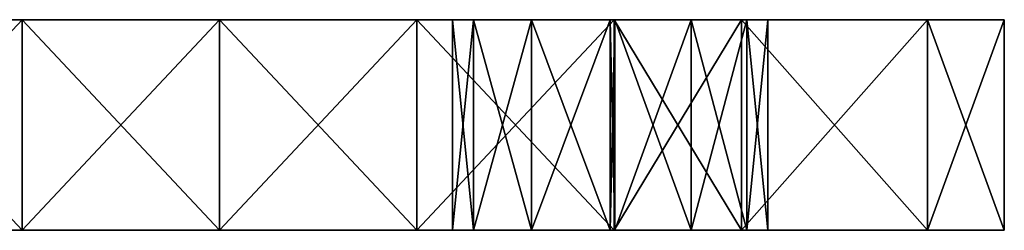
# Model space of a CAD drawing. Extents: x -90 to 138, y -992 to 8.
# Tile 24 of 24: x 53 to 90, y 0 to 8. Entities that reach past the tile are written whole.
import ezdxf

# ---------------------------------------------------------------- set-up
doc = ezdxf.new("R2010")
doc.units = 0
doc.header["$LTSCALE"] = 65.185185
for name, color, linetype in [('1', 7, 'CONTINUOUS'), ('10', 7, 'CONTINUOUS'), ('13', 7, 'CONTINUOUS'), ('14', 7, 'CONTINUOUS'), ('15', 7, 'CONTINUOUS'), ('16', 7, 'CONTINUOUS'), ('2', 7, 'CONTINUOUS'), ('6', 7, 'CONTINUOUS'), ('7', 7, 'CONTINUOUS'), ('8', 7, 'CONTINUOUS'), ('9', 7, 'CONTINUOUS')]:
    doc.layers.add(name, color=color, linetype=linetype)

msp = doc.modelspace()

# ---------------------------------------------------------------- linework, layer by layer
at = {"layer": '1', "linetype": 'CONTINUOUS'}
for points in [[(45.12, 0, 90), (45.12, 0, 76.908), (52.627, 0, 90), (45.12, 0, 90)], [(45.12, 0, 76.908), (45.12, 0, 63.816), (60.135, 0, 76.154), (45.12, 0, 76.908)], [(52.627, 0, 90), (45.12, 0, 76.908), (60.135, 0, 90), (52.627, 0, 90)], [(60.135, 0, 90), (45.12, 0, 76.908), (60.135, 0, 76.154), (60.135, 0, 90)], [(45.12, 0, 63.816), (45.12, 0, 50.724), (60.135, 0, 62.308), (45.12, 0, 63.816)], [(60.135, 0, 76.154), (45.12, 0, 63.816), (60.135, 0, 62.308), (60.135, 0, 76.154)], [(45.12, 0, 50.724), (45.12, 0, 37.632), (60.135, 0, 48.462), (45.12, 0, 50.724)], [(60.135, 0, 62.308), (45.12, 0, 50.724), (60.135, 0, 48.462), (60.135, 0, 62.308)], [(45.12, 0, 37.632), (45.12, 0, 24.54), (60.135, 0, 34.615), (45.12, 0, 37.632)], [(60.135, 0, 48.462), (45.12, 0, 37.632), (60.135, 0, 34.615), (60.135, 0, 48.462)], [(45.12, 0, 24.54), (45.12, 0, 11.449), (60.135, 0, 20.769), (45.12, 0, 24.54)], [(60.135, 0, 34.615), (45.12, 0, 24.54), (60.135, 0, 20.769), (60.135, 0, 34.615)], [(60.135, 0, 20.769), (45.12, 0, 11.449), (49.497, 0, 7.071), (60.135, 0, 20.769)], [(60.135, 0, -20.769), (60.135, 0, -6.923), (45.12, 0, -11.449), (60.135, 0, -20.769)], [(45.12, 0, -11.449), (60.135, 0, -6.923), (49.497, 0, -7.071), (45.12, 0, -11.449)], [(60.135, 0, -34.615), (60.135, 0, -20.769), (45.12, 0, -24.54), (60.135, 0, -34.615)], [(45.12, 0, -24.54), (60.135, 0, -20.769), (45.12, 0, -11.449), (45.12, 0, -24.54)], [(60.135, 0, -48.462), (60.135, 0, -34.615), (45.12, 0, -37.632), (60.135, 0, -48.462)], [(45.12, 0, -37.632), (60.135, 0, -34.615), (45.12, 0, -24.54), (45.12, 0, -37.632)], [(60.135, 0, -62.308), (60.135, 0, -48.462), (45.12, 0, -50.724), (60.135, 0, -62.308)], [(45.12, 0, -50.724), (60.135, 0, -48.462), (45.12, 0, -37.632), (45.12, 0, -50.724)], [(60.135, 0, -76.154), (60.135, 0, -62.308), (45.12, 0, -63.816), (60.135, 0, -76.154)], [(45.12, 0, -63.816), (60.135, 0, -62.308), (45.12, 0, -50.724), (45.12, 0, -63.816)], [(52.627, 0, -90), (60.135, 0, -76.154), (45.12, 0, -90), (52.627, 0, -90)], [(45.12, 0, -90), (60.135, 0, -76.154), (45.12, 0, -76.908), (45.12, 0, -90)], [(45.12, 0, -76.908), (60.135, 0, -76.154), (45.12, 0, -63.816), (45.12, 0, -76.908)], [(60.135, 0, 6.923), (60.135, 0, 20.769), (49.497, 0, 7.071), (60.135, 0, 6.923)], [(52.426, 0), (60.135, 0, 6.923), (49.497, 0, 7.071), (52.426, 0)], [(49.497, 0, -7.071), (60.135, 0, -6.923), (52.426, 0), (49.497, 0, -7.071)], [(60.135, 0, -6.923), (60.135, 0, 6.923), (52.426, 0), (60.135, 0, -6.923)], [(60.135, 0, -90), (60.135, 0, -76.154), (52.627, 0, -90), (60.135, 0, -90)], [(60.135, 0, 90), (60.135, 0, 76.154), (67.642, 0, 90), (60.135, 0, 90)], [(60.135, 0, 76.154), (60.135, 0, 62.308), (69, 0, 75), (60.135, 0, 76.154)], [(67.642, 0, 90), (60.135, 0, 76.154), (75.15, 0, 90), (67.642, 0, 90)], [(75.15, 0, 90), (60.135, 0, 76.154), (72, 0, 80.196), (75.15, 0, 90)], [(72, 0, 80.196), (60.135, 0, 76.154), (69.804, 0, 78), (72, 0, 80.196)], [(69.804, 0, 78), (60.135, 0, 76.154), (69, 0, 75), (69.804, 0, 78)], [(60.135, 0, 62.308), (60.135, 0, 48.462), (75.15, 0, 55.269), (60.135, 0, 62.308)], [(69, 0, 75), (60.135, 0, 62.308), (69.804, 0, 72), (69, 0, 75)], [(69.804, 0, 72), (60.135, 0, 62.308), (72, 0, 69.804), (69.804, 0, 72)], [(72, 0, 69.804), (60.135, 0, 62.308), (75, 0, 69), (72, 0, 69.804)], [(75, 0, 69), (60.135, 0, 62.308), (75.15, 0, 55.269), (75, 0, 69)], [(60.135, 0, 48.462), (60.135, 0, 34.615), (75.15, 0, 41.452), (60.135, 0, 48.462)], [(75.15, 0, 55.269), (60.135, 0, 48.462), (75.15, 0, 41.452), (75.15, 0, 55.269)], [(60.135, 0, 34.615), (60.135, 0, 20.769), (75.15, 0, 27.635), (60.135, 0, 34.615)], [(75.15, 0, 41.452), (60.135, 0, 34.615), (75.15, 0, 27.635), (75.15, 0, 41.452)], [(60.135, 0, 20.769), (60.135, 0, 6.923), (75.15, 0, 13.817), (60.135, 0, 20.769)], [(75.15, 0, 27.635), (60.135, 0, 20.769), (75.15, 0, 13.817), (75.15, 0, 27.635)], [(60.135, 0, 6.923), (60.135, 0, -6.923), (75.15, 0), (60.135, 0, 6.923)], [(75.15, 0, 13.817), (60.135, 0, 6.923), (75.15, 0), (75.15, 0, 13.817)], [(60.135, 0, -6.923), (60.135, 0, -20.769), (75.15, 0, -13.817), (60.135, 0, -6.923)], [(75.15, 0), (60.135, 0, -6.923), (75.15, 0, -13.817), (75.15, 0)], [(60.135, 0, -20.769), (60.135, 0, -34.615), (75.15, 0, -27.635), (60.135, 0, -20.769)], [(75.15, 0, -13.817), (60.135, 0, -20.769), (75.15, 0, -27.635), (75.15, 0, -13.817)], [(60.135, 0, -34.615), (60.135, 0, -48.462), (75.15, 0, -41.452), (60.135, 0, -34.615)], [(75.15, 0, -27.635), (60.135, 0, -34.615), (75.15, 0, -41.452), (75.15, 0, -27.635)], [(60.135, 0, -48.462), (60.135, 0, -62.308), (75.15, 0, -55.269), (60.135, 0, -48.462)], [(75.15, 0, -41.452), (60.135, 0, -48.462), (75.15, 0, -55.269), (75.15, 0, -41.452)], [(60.135, 0, -62.308), (60.135, 0, -76.154), (72, 0, -69.804), (60.135, 0, -62.308)], [(75.15, 0, -55.269), (60.135, 0, -62.308), (75, 0, -69), (75.15, 0, -55.269)], [(75, 0, -69), (60.135, 0, -62.308), (72, 0, -69.804), (75, 0, -69)], [(60.135, 0, -76.154), (60.135, 0, -90), (69.804, 0, -78), (60.135, 0, -76.154)], [(72, 0, -69.804), (60.135, 0, -76.154), (69.804, 0, -72), (72, 0, -69.804)], [(69.804, 0, -72), (60.135, 0, -76.154), (69, 0, -75), (69.804, 0, -72)], [(69, 0, -75), (60.135, 0, -76.154), (69.804, 0, -78), (69, 0, -75)], [(69.804, 0, -78), (60.135, 0, -90), (72, 0, -80.196), (69.804, 0, -78)], [(72, 0, -80.196), (60.135, 0, -90), (75, 0, -81), (72, 0, -80.196)], [(75, 0, -81), (60.135, 0, -90), (75.183, 0, -80.997), (75, 0, -81)], [(75.183, 0, -80.997), (60.135, 0, -90), (67.642, 0, -90), (75.183, 0, -80.997)], [(75.15, 0, -90), (75.183, 0, -80.997), (67.642, 0, -90), (75.15, 0, -90)], [(75, 0, 81), (75.15, 0, 90), (72, 0, 80.196), (75, 0, 81)], [(75.183, 0, 80.997), (75.15, 0, 90), (75, 0, 81), (75.183, 0, 80.997)], [(75.183, 0, 69.003), (75, 0, 69), (75.15, 0, 55.269), (75.183, 0, 69.003)], [(75.183, 0, -69.003), (75.15, 0, -55.269), (75, 0, -69), (75.183, 0, -69.003)], [(75.15, 0, 90), (75.183, 0, 80.997), (80, 0, 90), (75.15, 0, 90)], [(75.183, 0, 69.003), (75.15, 0, 55.269), (90, 0, 65.455), (75.183, 0, 69.003)], [(75.15, 0, 55.269), (75.15, 0, 41.452), (90, 0, 50.909), (75.15, 0, 55.269)], [(90, 0, 65.455), (75.15, 0, 55.269), (90, 0, 50.909), (90, 0, 65.455)], [(75.15, 0, 41.452), (75.15, 0, 27.635), (90, 0, 36.364), (75.15, 0, 41.452)], [(90, 0, 50.909), (75.15, 0, 41.452), (90, 0, 36.364), (90, 0, 50.909)], [(75.15, 0, 27.635), (75.15, 0, 13.817), (90, 0, 21.818), (75.15, 0, 27.635)], [(90, 0, 36.364), (75.15, 0, 27.635), (90, 0, 21.818), (90, 0, 36.364)], [(75.15, 0, 13.817), (75.15, 0), (90, 0, 7.273), (75.15, 0, 13.817)], [(90, 0, 21.818), (75.15, 0, 13.817), (90, 0, 7.273), (90, 0, 21.818)], [(75.15, 0), (75.15, 0, -13.817), (90, 0, -7.273), (75.15, 0)], [(90, 0, 7.273), (75.15, 0), (90, 0, -7.273), (90, 0, 7.273)], [(75.15, 0, -13.817), (75.15, 0, -27.635), (90, 0, -21.818), (75.15, 0, -13.817)], [(90, 0, -7.273), (75.15, 0, -13.817), (90, 0, -21.818), (90, 0, -7.273)], [(75.15, 0, -27.635), (75.15, 0, -41.452), (90, 0, -36.364), (75.15, 0, -27.635)], [(90, 0, -21.818), (75.15, 0, -27.635), (90, 0, -36.364), (90, 0, -21.818)], [(75.15, 0, -41.452), (75.15, 0, -55.269), (90, 0, -50.909), (75.15, 0, -41.452)], [(90, 0, -36.364), (75.15, 0, -41.452), (90, 0, -50.909), (90, 0, -36.364)], [(75.15, 0, -55.269), (75.183, 0, -69.003), (90, 0, -65.455), (75.15, 0, -55.269)], [(90, 0, -50.909), (75.15, 0, -55.269), (90, 0, -65.455), (90, 0, -50.909)], [(75.183, 0, -80.997), (75.15, 0, -90), (87.071, 0, -87.071), (75.183, 0, -80.997)], [(87.071, 0, -87.071), (75.15, 0, -90), (80, 0, -90), (87.071, 0, -87.071)], [(80, 0, 90), (75.183, 0, 80.997), (87.071, 0, 87.071), (80, 0, 90)], [(87.071, 0, 87.071), (75.183, 0, 80.997), (78.078, 0, 80.15), (87.071, 0, 87.071)], [(75.183, 0, 69.003), (90, 0, 65.455), (78.078, 0, 69.85), (75.183, 0, 69.003)], [(90, 0, -65.455), (75.183, 0, -69.003), (78.078, 0, -69.85), (90, 0, -65.455)], [(90, 0, -80), (75.183, 0, -80.997), (87.071, 0, -87.071), (90, 0, -80)], [(75.183, 0, -80.997), (90, 0, -80), (78.078, 0, -80.15), (75.183, 0, -80.997)], [(90, 0, 80), (87.071, 0, 87.071), (78.078, 0, 80.15), (90, 0, 80)], [(90, 0, 65.455), (90, 0, 80), (78.078, 0, 69.85), (90, 0, 65.455)], [(78.078, 0, 69.85), (90, 0, 80), (80.196, 0, 72), (78.078, 0, 69.85)], [(80.196, 0, 78), (90, 0, 80), (78.078, 0, 80.15), (80.196, 0, 78)], [(80.196, 0, -72), (90, 0, -65.455), (78.078, 0, -69.85), (80.196, 0, -72)], [(78.078, 0, -80.15), (90, 0, -80), (80.196, 0, -78), (78.078, 0, -80.15)], [(80.196, 0, 72), (90, 0, 80), (81, 0, 75), (80.196, 0, 72)], [(81, 0, 75), (90, 0, 80), (80.196, 0, 78), (81, 0, 75)], [(90, 0, -80), (90, 0, -65.455), (80.196, 0, -78), (90, 0, -80)], [(80.196, 0, -78), (90, 0, -65.455), (81, 0, -75), (80.196, 0, -78)], [(81, 0, -75), (90, 0, -65.455), (80.196, 0, -72), (81, 0, -75)]]:
    msp.add_3dface(points, dxfattribs=at)
at = {"layer": '10', "linetype": 'CONTINUOUS'}
for points in [[(52.627, 0, -90), (45.12, 0, -90), (52.627, 8, -90), (52.627, 0, -90)], [(52.627, 8, -90), (45.12, 0, -90), (45.12, 8, -90), (52.627, 8, -90)], [(60.135, 0, -90), (52.627, 0, -90), (60.135, 8, -90), (60.135, 0, -90)], [(60.135, 8, -90), (52.627, 0, -90), (52.627, 8, -90), (60.135, 8, -90)], [(67.642, 0, -90), (60.135, 0, -90), (67.642, 8, -90), (67.642, 0, -90)], [(67.642, 8, -90), (60.135, 0, -90), (60.135, 8, -90), (67.642, 8, -90)], [(75.15, 0, -90), (67.642, 0, -90), (75.15, 8, -90), (75.15, 0, -90)], [(75.15, 8, -90), (67.642, 0, -90), (67.642, 8, -90), (75.15, 8, -90)], [(80, 0, -90), (75.15, 0, -90), (80, 8, -90), (80, 0, -90)], [(80, 8, -90), (75.15, 0, -90), (75.15, 8, -90), (80, 8, -90)]]:
    msp.add_3dface(points, dxfattribs=at)
at = {"layer": '13', "linetype": 'CONTINUOUS'}
for points in [[(75.183, 0, -69.003), (75, 0, -69), (75.183, 8, -69.003), (75.183, 0, -69.003)], [(75.183, 8, -69.003), (75, 0, -69), (75, 8, -69), (75.183, 8, -69.003)], [(75, 0, -81), (75.183, 0, -80.997), (75, 8, -81), (75, 0, -81)], [(75.183, 0, -80.997), (75.183, 8, -80.997), (75, 8, -81), (75.183, 0, -80.997)], [(78.078, 0, -69.85), (75.183, 0, -69.003), (78.078, 8, -69.85), (78.078, 0, -69.85)], [(75.183, 0, -69.003), (75.183, 8, -69.003), (78.078, 8, -69.85), (75.183, 0, -69.003)], [(75.183, 0, -80.997), (78.078, 0, -80.15), (75.183, 8, -80.997), (75.183, 0, -80.997)], [(78.078, 0, -80.15), (78.078, 8, -80.15), (75.183, 8, -80.997), (78.078, 0, -80.15)], [(78.078, 0, -80.15), (80.196, 0, -78), (78.078, 8, -80.15), (78.078, 0, -80.15)], [(80.196, 0, -78), (80.196, 8, -78), (78.078, 8, -80.15), (80.196, 0, -78)], [(80.196, 0, -72), (78.078, 0, -69.85), (80.196, 8, -72), (80.196, 0, -72)], [(78.078, 0, -69.85), (78.078, 8, -69.85), (80.196, 8, -72), (78.078, 0, -69.85)], [(80.196, 0, -78), (81, 0, -75), (80.196, 8, -78), (80.196, 0, -78)], [(81, 0, -75), (80.196, 0, -72), (81, 8, -75), (81, 0, -75)], [(81, 0, -75), (81, 8, -75), (80.196, 8, -78), (81, 0, -75)], [(80.196, 0, -72), (80.196, 8, -72), (81, 8, -75), (80.196, 0, -72)]]:
    msp.add_3dface(points, dxfattribs=at)
at = {"layer": '14', "linetype": 'CONTINUOUS'}
for points in [[(69.804, 0, -72), (69, 0, -75), (69.804, 8, -72), (69.804, 0, -72)], [(69, 0, -75), (69.804, 0, -78), (69, 8, -75), (69, 0, -75)], [(69, 0, -75), (69, 8, -75), (69.804, 8, -72), (69, 0, -75)], [(69.804, 0, -78), (69.804, 8, -78), (69, 8, -75), (69.804, 0, -78)], [(72, 0, -69.804), (69.804, 0, -72), (72, 8, -69.804), (72, 0, -69.804)], [(69.804, 0, -72), (69.804, 8, -72), (72, 8, -69.804), (69.804, 0, -72)], [(69.804, 0, -78), (72, 0, -80.196), (69.804, 8, -78), (69.804, 0, -78)], [(72, 0, -80.196), (72, 8, -80.196), (69.804, 8, -78), (72, 0, -80.196)], [(75, 0, -69), (72, 0, -69.804), (75, 8, -69), (75, 0, -69)], [(72, 0, -69.804), (72, 8, -69.804), (75, 8, -69), (72, 0, -69.804)], [(72, 0, -80.196), (75, 0, -81), (72, 8, -80.196), (72, 0, -80.196)], [(75, 0, -81), (75, 8, -81), (72, 8, -80.196), (75, 0, -81)]]:
    msp.add_3dface(points, dxfattribs=at)
at = {"layer": '15', "linetype": 'CONTINUOUS'}
for points in [[(69.804, 0, 78), (69, 0, 75), (69.804, 8, 78), (69.804, 0, 78)], [(69, 0, 75), (69.804, 0, 72), (69, 8, 75), (69, 0, 75)], [(69, 0, 75), (69, 8, 75), (69.804, 8, 78), (69, 0, 75)], [(69.804, 0, 72), (69.804, 8, 72), (69, 8, 75), (69.804, 0, 72)], [(72, 0, 80.196), (69.804, 0, 78), (72, 8, 80.196), (72, 0, 80.196)], [(69.804, 0, 78), (69.804, 8, 78), (72, 8, 80.196), (69.804, 0, 78)], [(69.804, 0, 72), (72, 0, 69.804), (69.804, 8, 72), (69.804, 0, 72)], [(72, 0, 69.804), (72, 8, 69.804), (69.804, 8, 72), (72, 0, 69.804)], [(75, 0, 81), (72, 0, 80.196), (75, 8, 81), (75, 0, 81)], [(72, 0, 80.196), (72, 8, 80.196), (75, 8, 81), (72, 0, 80.196)], [(72, 0, 69.804), (75, 0, 69), (72, 8, 69.804), (72, 0, 69.804)], [(75, 0, 69), (75, 8, 69), (72, 8, 69.804), (75, 0, 69)]]:
    msp.add_3dface(points, dxfattribs=at)
at = {"layer": '16', "linetype": 'CONTINUOUS'}
for points in [[(75.183, 0, 80.997), (75, 0, 81), (75.183, 8, 80.997), (75.183, 0, 80.997)], [(75.183, 8, 80.997), (75, 0, 81), (75, 8, 81), (75.183, 8, 80.997)], [(75, 0, 69), (75.183, 0, 69.003), (75, 8, 69), (75, 0, 69)], [(75.183, 0, 69.003), (75.183, 8, 69.003), (75, 8, 69), (75.183, 0, 69.003)], [(78.078, 0, 80.15), (75.183, 0, 80.997), (78.078, 8, 80.15), (78.078, 0, 80.15)], [(75.183, 0, 80.997), (75.183, 8, 80.997), (78.078, 8, 80.15), (75.183, 0, 80.997)], [(75.183, 0, 69.003), (78.078, 0, 69.85), (75.183, 8, 69.003), (75.183, 0, 69.003)], [(78.078, 0, 69.85), (78.078, 8, 69.85), (75.183, 8, 69.003), (78.078, 0, 69.85)], [(78.078, 0, 69.85), (80.196, 0, 72), (78.078, 8, 69.85), (78.078, 0, 69.85)], [(80.196, 0, 72), (80.196, 8, 72), (78.078, 8, 69.85), (80.196, 0, 72)], [(80.196, 0, 78), (78.078, 0, 80.15), (80.196, 8, 78), (80.196, 0, 78)], [(78.078, 0, 80.15), (78.078, 8, 80.15), (80.196, 8, 78), (78.078, 0, 80.15)], [(80.196, 0, 72), (81, 0, 75), (80.196, 8, 72), (80.196, 0, 72)], [(81, 0, 75), (80.196, 0, 78), (81, 8, 75), (81, 0, 75)], [(81, 0, 75), (81, 8, 75), (80.196, 8, 72), (81, 0, 75)], [(80.196, 0, 78), (80.196, 8, 78), (81, 8, 75), (80.196, 0, 78)]]:
    msp.add_3dface(points, dxfattribs=at)
at = {"layer": '2', "linetype": 'CONTINUOUS'}
for points in [[(60.135, 8, 76.154), (60.135, 8, 62.308), (45.12, 8, 76.154), (60.135, 8, 76.154)], [(52.627, 8, 90), (60.135, 8, 76.154), (45.12, 8, 90), (52.627, 8, 90)], [(45.12, 8, 90), (60.135, 8, 76.154), (45.12, 8, 76.154), (45.12, 8, 90)], [(60.135, 8, 62.308), (60.135, 8, 48.462), (45.12, 8, 62.308), (60.135, 8, 62.308)], [(45.12, 8, 76.154), (60.135, 8, 62.308), (45.12, 8, 62.308), (45.12, 8, 76.154)], [(60.135, 8, 48.462), (60.135, 8, 34.615), (45.12, 8, 48.462), (60.135, 8, 48.462)], [(45.12, 8, 62.308), (60.135, 8, 48.462), (45.12, 8, 48.462), (45.12, 8, 62.308)], [(60.135, 8, 34.615), (60.135, 8, 20.769), (45.12, 8, 34.615), (60.135, 8, 34.615)], [(45.12, 8, 48.462), (60.135, 8, 34.615), (45.12, 8, 34.615), (45.12, 8, 48.462)], [(60.135, 8, 20.769), (60.135, 8, 6.923), (45.12, 8, 20.769), (60.135, 8, 20.769)], [(45.12, 8, 34.615), (60.135, 8, 20.769), (45.12, 8, 20.769), (45.12, 8, 34.615)], [(60.135, 8, 6.923), (60.135, 8, -6.923), (45.12, 8, 6.923), (60.135, 8, 6.923)], [(45.12, 8, 20.769), (60.135, 8, 6.923), (45.12, 8, 6.923), (45.12, 8, 20.769)], [(60.135, 8, -6.923), (60.135, 8, -20.769), (45.12, 8, -6.923), (60.135, 8, -6.923)], [(45.12, 8, 6.923), (60.135, 8, -6.923), (45.12, 8, -6.923), (45.12, 8, 6.923)], [(60.135, 8, -20.769), (60.135, 8, -34.615), (45.12, 8, -20.769), (60.135, 8, -20.769)], [(45.12, 8, -6.923), (60.135, 8, -20.769), (45.12, 8, -20.769), (45.12, 8, -6.923)], [(60.135, 8, -34.615), (60.135, 8, -48.462), (45.12, 8, -34.615), (60.135, 8, -34.615)], [(45.12, 8, -20.769), (60.135, 8, -34.615), (45.12, 8, -34.615), (45.12, 8, -20.769)], [(60.135, 8, -48.462), (60.135, 8, -62.308), (45.12, 8, -48.462), (60.135, 8, -48.462)], [(45.12, 8, -34.615), (60.135, 8, -48.462), (45.12, 8, -48.462), (45.12, 8, -34.615)], [(60.135, 8, -62.308), (60.135, 8, -76.154), (45.12, 8, -62.308), (60.135, 8, -62.308)], [(45.12, 8, -48.462), (60.135, 8, -62.308), (45.12, 8, -62.308), (45.12, 8, -48.462)], [(60.135, 8, -76.154), (60.135, 8, -90), (45.12, 8, -76.154), (60.135, 8, -76.154)], [(45.12, 8, -62.308), (60.135, 8, -76.154), (45.12, 8, -76.154), (45.12, 8, -62.308)], [(60.135, 8, -90), (52.627, 8, -90), (45.12, 8, -76.154), (60.135, 8, -90)], [(45.12, 8, -76.154), (52.627, 8, -90), (45.12, 8, -90), (45.12, 8, -76.154)], [(60.135, 8, 90), (60.135, 8, 76.154), (52.627, 8, 90), (60.135, 8, 90)], [(75.183, 8, 80.997), (75, 8, 81), (60.135, 8, 90), (75.183, 8, 80.997)], [(67.642, 8, 90), (75.183, 8, 80.997), (60.135, 8, 90), (67.642, 8, 90)], [(75.15, 8, 55.269), (75.15, 8, 41.452), (60.135, 8, 48.462), (75.15, 8, 55.269)], [(75, 8, 69), (75.15, 8, 55.269), (60.135, 8, 62.308), (75, 8, 69)], [(60.135, 8, 62.308), (75.15, 8, 55.269), (60.135, 8, 48.462), (60.135, 8, 62.308)], [(75.15, 8, 41.452), (75.15, 8, 27.635), (60.135, 8, 34.615), (75.15, 8, 41.452)], [(60.135, 8, 48.462), (75.15, 8, 41.452), (60.135, 8, 34.615), (60.135, 8, 48.462)], [(75.15, 8, 27.635), (75.15, 8, 13.817), (60.135, 8, 20.769), (75.15, 8, 27.635)], [(60.135, 8, 34.615), (75.15, 8, 27.635), (60.135, 8, 20.769), (60.135, 8, 34.615)], [(75.15, 8, 13.817), (75.15, 8), (60.135, 8, 6.923), (75.15, 8, 13.817)], [(60.135, 8, 20.769), (75.15, 8, 13.817), (60.135, 8, 6.923), (60.135, 8, 20.769)], [(75.15, 8), (75.15, 8, -13.817), (60.135, 8, -6.923), (75.15, 8)], [(60.135, 8, 6.923), (75.15, 8), (60.135, 8, -6.923), (60.135, 8, 6.923)], [(75.15, 8, -13.817), (75.15, 8, -27.635), (60.135, 8, -20.769), (75.15, 8, -13.817)], [(60.135, 8, -6.923), (75.15, 8, -13.817), (60.135, 8, -20.769), (60.135, 8, -6.923)], [(75.15, 8, -27.635), (75.15, 8, -41.452), (60.135, 8, -34.615), (75.15, 8, -27.635)], [(60.135, 8, -20.769), (75.15, 8, -27.635), (60.135, 8, -34.615), (60.135, 8, -20.769)], [(75.15, 8, -41.452), (75.15, 8, -55.269), (60.135, 8, -48.462), (75.15, 8, -41.452)], [(60.135, 8, -34.615), (75.15, 8, -41.452), (60.135, 8, -48.462), (60.135, 8, -34.615)], [(75.15, 8, -55.269), (75, 8, -69), (60.135, 8, -62.308), (75.15, 8, -55.269)], [(60.135, 8, -48.462), (75.15, 8, -55.269), (60.135, 8, -62.308), (60.135, 8, -48.462)], [(75.15, 8, -90), (67.642, 8, -90), (60.135, 8, -76.154), (75.15, 8, -90)], [(72, 8, -80.196), (75.15, 8, -90), (60.135, 8, -76.154), (72, 8, -80.196)], [(60.135, 8, -76.154), (67.642, 8, -90), (60.135, 8, -90), (60.135, 8, -76.154)], [(69.804, 8, -78), (72, 8, -80.196), (60.135, 8, -76.154), (69.804, 8, -78)], [(69, 8, -75), (69.804, 8, -78), (60.135, 8, -76.154), (69, 8, -75)], [(69.804, 8, -72), (69, 8, -75), (60.135, 8, -62.308), (69.804, 8, -72)], [(60.135, 8, -62.308), (69, 8, -75), (60.135, 8, -76.154), (60.135, 8, -62.308)], [(72, 8, -69.804), (69.804, 8, -72), (60.135, 8, -62.308), (72, 8, -69.804)], [(75, 8, -69), (72, 8, -69.804), (60.135, 8, -62.308), (75, 8, -69)], [(72, 8, 69.804), (75, 8, 69), (60.135, 8, 62.308), (72, 8, 69.804)], [(69.804, 8, 72), (72, 8, 69.804), (60.135, 8, 76.154), (69.804, 8, 72)], [(60.135, 8, 76.154), (72, 8, 69.804), (60.135, 8, 62.308), (60.135, 8, 76.154)], [(69, 8, 75), (69.804, 8, 72), (60.135, 8, 76.154), (69, 8, 75)], [(69.804, 8, 78), (69, 8, 75), (60.135, 8, 76.154), (69.804, 8, 78)], [(72, 8, 80.196), (69.804, 8, 78), (60.135, 8, 90), (72, 8, 80.196)], [(60.135, 8, 90), (69.804, 8, 78), (60.135, 8, 76.154), (60.135, 8, 90)], [(75, 8, 81), (72, 8, 80.196), (60.135, 8, 90), (75, 8, 81)], [(75.15, 8, 90), (75.183, 8, 80.997), (67.642, 8, 90), (75.15, 8, 90)], [(75, 8, -81), (75.15, 8, -90), (72, 8, -80.196), (75, 8, -81)], [(75.183, 8, 69.003), (75.15, 8, 55.269), (75, 8, 69), (75.183, 8, 69.003)], [(75.15, 8, -55.269), (75.183, 8, -69.003), (75, 8, -69), (75.15, 8, -55.269)], [(75.183, 8, -80.997), (75.15, 8, -90), (75, 8, -81), (75.183, 8, -80.997)], [(75.183, 8, -80.997), (80, 8, -90), (75.15, 8, -90), (75.183, 8, -80.997)], [(90, 8, -50.909), (90, 8, -65.455), (75.15, 8, -55.269), (90, 8, -50.909)], [(75.15, 8, -55.269), (90, 8, -65.455), (75.183, 8, -69.003), (75.15, 8, -55.269)], [(90, 8, -36.364), (90, 8, -50.909), (75.15, 8, -41.452), (90, 8, -36.364)], [(75.15, 8, -41.452), (90, 8, -50.909), (75.15, 8, -55.269), (75.15, 8, -41.452)], [(90, 8, -21.818), (90, 8, -36.364), (75.15, 8, -27.635), (90, 8, -21.818)], [(75.15, 8, -27.635), (90, 8, -36.364), (75.15, 8, -41.452), (75.15, 8, -27.635)], [(90, 8, -7.273), (90, 8, -21.818), (75.15, 8, -13.817), (90, 8, -7.273)], [(75.15, 8, -13.817), (90, 8, -21.818), (75.15, 8, -27.635), (75.15, 8, -13.817)], [(90, 8, 7.273), (90, 8, -7.273), (75.15, 8), (90, 8, 7.273)], [(75.15, 8), (90, 8, -7.273), (75.15, 8, -13.817), (75.15, 8)], [(90, 8, 21.818), (90, 8, 7.273), (75.15, 8, 13.817), (90, 8, 21.818)], [(75.15, 8, 13.817), (90, 8, 7.273), (75.15, 8), (75.15, 8, 13.817)], [(90, 8, 36.364), (90, 8, 21.818), (75.15, 8, 27.635), (90, 8, 36.364)], [(75.15, 8, 27.635), (90, 8, 21.818), (75.15, 8, 13.817), (75.15, 8, 27.635)], [(90, 8, 50.909), (90, 8, 36.364), (75.15, 8, 41.452), (90, 8, 50.909)], [(75.15, 8, 41.452), (90, 8, 36.364), (75.15, 8, 27.635), (75.15, 8, 41.452)], [(90, 8, 65.455), (90, 8, 50.909), (75.15, 8, 55.269), (90, 8, 65.455)], [(75.15, 8, 55.269), (90, 8, 50.909), (75.15, 8, 41.452), (75.15, 8, 55.269)], [(75.183, 8, 69.003), (90, 8, 65.455), (75.15, 8, 55.269), (75.183, 8, 69.003)], [(80, 8, 90), (87.071, 8, 87.071), (75.15, 8, 90), (80, 8, 90)], [(75.15, 8, 90), (87.071, 8, 87.071), (75.183, 8, 80.997), (75.15, 8, 90)], [(87.071, 8, -87.071), (80, 8, -90), (75.183, 8, -80.997), (87.071, 8, -87.071)], [(78.078, 8, -80.15), (87.071, 8, -87.071), (75.183, 8, -80.997), (78.078, 8, -80.15)], [(75.183, 8, -69.003), (90, 8, -65.455), (78.078, 8, -69.85), (75.183, 8, -69.003)], [(78.078, 8, 69.85), (90, 8, 65.455), (75.183, 8, 69.003), (78.078, 8, 69.85)], [(87.071, 8, 87.071), (90, 8, 80), (75.183, 8, 80.997), (87.071, 8, 87.071)], [(75.183, 8, 80.997), (90, 8, 80), (78.078, 8, 80.15), (75.183, 8, 80.997)], [(90, 8, -80), (87.071, 8, -87.071), (78.078, 8, -80.15), (90, 8, -80)], [(90, 8, -65.455), (90, 8, -80), (78.078, 8, -69.85), (90, 8, -65.455)], [(78.078, 8, -69.85), (90, 8, -80), (80.196, 8, -72), (78.078, 8, -69.85)], [(80.196, 8, -78), (90, 8, -80), (78.078, 8, -80.15), (80.196, 8, -78)], [(80.196, 8, 72), (90, 8, 65.455), (78.078, 8, 69.85), (80.196, 8, 72)], [(78.078, 8, 80.15), (90, 8, 80), (80.196, 8, 78), (78.078, 8, 80.15)], [(80.196, 8, -72), (90, 8, -80), (81, 8, -75), (80.196, 8, -72)], [(81, 8, -75), (90, 8, -80), (80.196, 8, -78), (81, 8, -75)], [(90, 8, 80), (90, 8, 65.455), (80.196, 8, 78), (90, 8, 80)], [(80.196, 8, 78), (90, 8, 65.455), (81, 8, 75), (80.196, 8, 78)], [(81, 8, 75), (90, 8, 65.455), (80.196, 8, 72), (81, 8, 75)]]:
    msp.add_3dface(points, dxfattribs=at)
at = {"layer": '6', "linetype": 'CONTINUOUS'}
for points in [[(45.12, 0, 90), (52.627, 0, 90), (45.12, 8, 90), (45.12, 0, 90)], [(52.627, 0, 90), (52.627, 8, 90), (45.12, 8, 90), (52.627, 0, 90)], [(52.627, 0, 90), (60.135, 0, 90), (52.627, 8, 90), (52.627, 0, 90)], [(60.135, 0, 90), (60.135, 8, 90), (52.627, 8, 90), (60.135, 0, 90)], [(60.135, 0, 90), (67.642, 0, 90), (60.135, 8, 90), (60.135, 0, 90)], [(67.642, 0, 90), (67.642, 8, 90), (60.135, 8, 90), (67.642, 0, 90)], [(67.642, 0, 90), (75.15, 0, 90), (67.642, 8, 90), (67.642, 0, 90)], [(75.15, 0, 90), (75.15, 8, 90), (67.642, 8, 90), (75.15, 0, 90)], [(75.15, 0, 90), (80, 0, 90), (75.15, 8, 90), (75.15, 0, 90)], [(80, 0, 90), (80, 8, 90), (75.15, 8, 90), (80, 0, 90)]]:
    msp.add_3dface(points, dxfattribs=at)
at = {"layer": '7', "linetype": 'CONTINUOUS'}
for points in [[(80, 0, 90), (87.071, 0, 87.071), (80, 8, 90), (80, 0, 90)], [(87.071, 0, 87.071), (87.071, 8, 87.071), (80, 8, 90), (87.071, 0, 87.071)], [(87.071, 0, 87.071), (90, 0, 80), (87.071, 8, 87.071), (87.071, 0, 87.071)], [(90, 0, 80), (90, 8, 80), (87.071, 8, 87.071), (90, 0, 80)]]:
    msp.add_3dface(points, dxfattribs=at)
at = {"layer": '8', "linetype": 'CONTINUOUS'}
for points in [[(90, 0, 80), (90, 0, 65.455), (90, 8, 80), (90, 0, 80)], [(90, 0, 65.455), (90, 0, 50.909), (90, 8, 65.455), (90, 0, 65.455)], [(90, 0, 65.455), (90, 8, 65.455), (90, 8, 80), (90, 0, 65.455)], [(90, 0, 50.909), (90, 0, 36.364), (90, 8, 50.909), (90, 0, 50.909)], [(90, 0, 50.909), (90, 8, 50.909), (90, 8, 65.455), (90, 0, 50.909)], [(90, 0, 36.364), (90, 0, 21.818), (90, 8, 36.364), (90, 0, 36.364)], [(90, 0, 36.364), (90, 8, 36.364), (90, 8, 50.909), (90, 0, 36.364)], [(90, 0, 21.818), (90, 0, 7.273), (90, 8, 21.818), (90, 0, 21.818)], [(90, 0, 21.818), (90, 8, 21.818), (90, 8, 36.364), (90, 0, 21.818)], [(90, 0, 7.273), (90, 0, -7.273), (90, 8, 7.273), (90, 0, 7.273)], [(90, 0, 7.273), (90, 8, 7.273), (90, 8, 21.818), (90, 0, 7.273)], [(90, 0, -7.273), (90, 0, -21.818), (90, 8, -7.273), (90, 0, -7.273)], [(90, 0, -7.273), (90, 8, -7.273), (90, 8, 7.273), (90, 0, -7.273)], [(90, 0, -21.818), (90, 0, -36.364), (90, 8, -21.818), (90, 0, -21.818)], [(90, 0, -21.818), (90, 8, -21.818), (90, 8, -7.273), (90, 0, -21.818)], [(90, 0, -36.364), (90, 0, -50.909), (90, 8, -36.364), (90, 0, -36.364)], [(90, 0, -36.364), (90, 8, -36.364), (90, 8, -21.818), (90, 0, -36.364)], [(90, 0, -50.909), (90, 0, -65.455), (90, 8, -50.909), (90, 0, -50.909)], [(90, 0, -50.909), (90, 8, -50.909), (90, 8, -36.364), (90, 0, -50.909)], [(90, 0, -65.455), (90, 0, -80), (90, 8, -65.455), (90, 0, -65.455)], [(90, 0, -65.455), (90, 8, -65.455), (90, 8, -50.909), (90, 0, -65.455)], [(90, 0, -80), (90, 8, -80), (90, 8, -65.455), (90, 0, -80)]]:
    msp.add_3dface(points, dxfattribs=at)
at = {"layer": '9', "linetype": 'CONTINUOUS'}
for points in [[(87.071, 0, -87.071), (80, 0, -90), (87.071, 8, -87.071), (87.071, 0, -87.071)], [(80, 0, -90), (80, 8, -90), (87.071, 8, -87.071), (80, 0, -90)], [(90, 0, -80), (87.071, 0, -87.071), (90, 8, -80), (90, 0, -80)], [(87.071, 0, -87.071), (87.071, 8, -87.071), (90, 8, -80), (87.071, 0, -87.071)]]:
    msp.add_3dface(points, dxfattribs=at)

doc.saveas('drawing.dxf')
